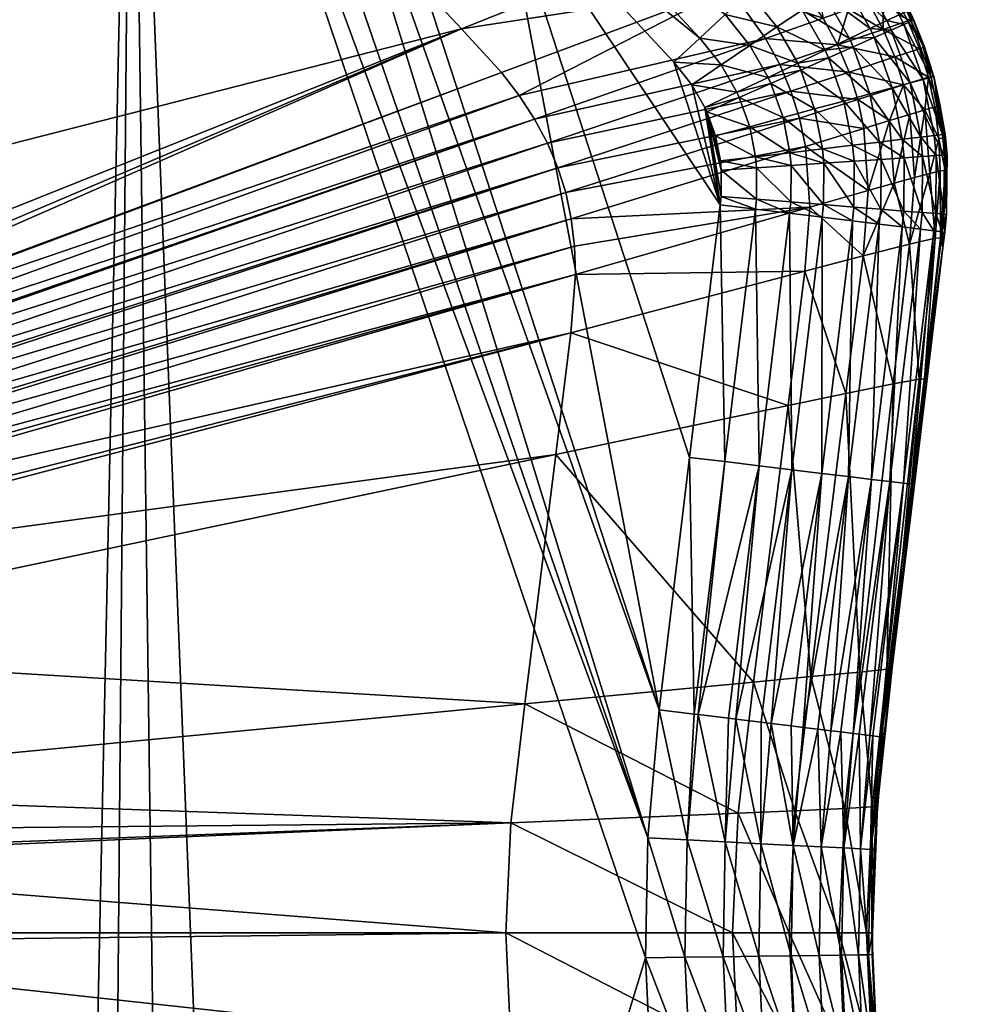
# Model space of a CAD drawing. Header units: millimetres. Extents: x -63483 to 63483, y -19044 to 19056.
# Tile 222 of 256: x -40450 to -38296, y -154 to 2055. Entities that reach past the tile are written whole.
import ezdxf

# ---------------------------------------------------------------- set-up
doc = ezdxf.new("R2010")
doc.units = ezdxf.units.MM
doc.layers.get('0').update_dxf_attribs({"true_color": 0xe1578f})

msp = doc.modelspace()

# ---------------------------------------------------------------- meshes
at = {"color": 156, "true_color": 0x083d8a}
mesh = msp.add_polyface(dxfattribs=at)
corners = [(-44449.9, 19056.4, 19122.2), (-44449.9, 19056.4, 19037.2), (0.1, 19056.4, 19037.2), (0.1, 19056.4, 19122.2), (0.1, -19043.6, 19037.2), (0.1, -19043.6, 19122.2), (-44449.9, -19043.6, 19037.2), (-44449.9, -19043.6, 19122.2), (0.1, -19005.5, 19160.3), (0.1, 19018.3, 19160.3), (-44449.9, -19005.5, 19160.3), (-44449.9, 19018.3, 19160.3), (0.1, -16424.8, 18398.3), (0.1, 16437.5, 18398.3), (-44449.9, 16437.5, 18398.3), (-44449.9, -16424.8, 18398.3), (-45442, 16407.6, 18398.3), (-44449.9, 19028.1, 19000.4), (-44449.9, 17092, 18484.1), (0.1, 17092, 18484.1), (0.1, 19028.1, 19000.4), (0.1, -17079.2, 18484.1), (0.1, -19015.3, 19000.4), (-44449.9, -17079.2, 18484.1), (-44449.9, -19015.3, 19000.4), (0.1, -16754.8, 18419.9), (-44449.9, -16754.8, 18419.9), (-44449.9, 16767.6, 18419.9), (0.1, 16767.6, 18419.9), (-44449.9, 19055.8, 19128.9), (0.1, 19055.8, 19128.9), (-44449.9, 19054.1, 19135.3), (0.1, 19054.1, 19135.3), (-44449.9, 19051.3, 19141.3), (0.1, 19051.3, 19141.3), (-44449.9, 19047.5, 19146.7), (0.1, 19047.5, 19146.7), (-44449.9, 19042.8, 19151.4), (0.1, 19042.8, 19151.4), (-44449.9, 19037.3, 19155.2), (0.1, 19037.3, 19155.2), (-44449.9, 19031.3, 19158), (0.1, 19031.3, 19158), (-44449.9, 19024.9, 19159.8), (0.1, 19024.9, 19159.8), (0.1, -19043, 19128.9), (-44449.9, -19043, 19128.9), (0.1, -19041.3, 19135.3), (-44449.9, -19041.3, 19135.3), (0.1, -19038.5, 19141.3), (-44449.9, -19038.5, 19141.3), (0.1, -19034.7, 19146.7), (-44449.9, -19034.7, 19146.7), (0.1, -19030, 19151.4), (-44449.9, -19030, 19151.4), (0.1, -19024.6, 19155.2), (-44449.9, -19024.6, 19155.2), (0.1, -19018.5, 19158), (-44449.9, -19018.5, 19158), (0.1, -19012.1, 19159.8), (-44449.9, -19012.1, 19159.8), (0.1, 19055.9, 19031), (-44449.9, 19055.9, 19031), (0.1, 19054.4, 19024.9), (-44449.9, 19054.4, 19024.9), (0.1, 19051.9, 19019.2), (-44449.9, 19051.9, 19019.2), (0.1, 19048.5, 19014), (-44449.9, 19048.5, 19014), (0.1, 19044.3, 19009.4), (-44449.9, 19044.3, 19009.4), (0.1, 19039.4, 19005.5), (-44449.9, 19039.4, 19005.5), (0.1, 19034, 19002.5), (-44449.9, 19034, 19002.5), (-44449.9, -19043.1, 19031), (0.1, -19043.1, 19031), (-44449.9, -19041.6, 19025), (0.1, -19041.6, 19025), (-44449.9, -19039.1, 19019.2), (0.1, -19039.1, 19019.2), (-44449.9, -19035.7, 19014), (0.1, -19035.7, 19014), (-44449.9, -19031.5, 19009.4), (0.1, -19031.5, 19009.4), (-44449.9, -19026.6, 19005.5), (0.1, -19026.6, 19005.5), (-44449.9, -19021.2, 19002.5), (0.1, -19021.2, 19002.5)]
mesh.append_faces([[corners[k] for k in face] for face in [(0, 1, 2), (0, 2, 3), (4, 5, 6), (6, 5, 7), (8, 9, 10), (10, 9, 11), (12, 13, 14), (12, 14, 15), (16, 15, 14), (17, 18, 19), (17, 19, 20), (21, 22, 23), (23, 22, 24), (12, 15, 25), (25, 15, 26), (26, 25, 21), (26, 21, 23), (27, 16, 14), (14, 13, 27), (27, 13, 28), (27, 28, 18), (18, 28, 19), (0, 3, 29), (29, 3, 30), (29, 30, 31), (31, 30, 32), (31, 32, 33), (33, 32, 34), (34, 33, 35), (34, 35, 36), (36, 35, 37), (36, 37, 38), (38, 37, 39), (38, 39, 40), (40, 39, 41), (42, 41, 43), (44, 43, 11), (7, 45, 46), (46, 47, 48), (48, 49, 50), (50, 51, 52), (52, 53, 54), (54, 55, 56), (56, 57, 58), (58, 59, 60), (60, 8, 10), (61, 1, 62), (63, 62, 64), (65, 64, 66), (67, 66, 68), (69, 68, 70), (71, 70, 72), (73, 72, 74), (20, 74, 17), (4, 6, 75), (76, 75, 77), (78, 77, 79), (80, 79, 81), (82, 81, 83), (84, 83, 85), (86, 85, 87), (88, 87, 24)]], dxfattribs={"color": 156})
mesh = msp.add_polyface(dxfattribs=at)
corners = [(0.1, 17092, 18484.1), (0.1, 16767.6, 18419.9), (0.1, 16437.5, 18398.3), (0.1, -16424.8, 18398.3), (0.1, -19005.5, 19160.3), (0.1, -16754.8, 18419.9), (0.1, 19056.4, 19037.2), (0.1, 19056.4, 19122.2), (0.1, 19018.3, 19160.3), (0.1, -19043.1, 19031), (0.1, -19043.6, 19037.2), (0.1, -19015.3, 19000.4), (0.1, -17079.2, 18484.1), (0.1, 19047.5, 19146.7), (0.1, 19051.3, 19141.3), (0.1, 19028.1, 19000.4), (0.1, 19055.9, 19031), (0.1, 19031.3, 19158), (0.1, 19037.3, 19155.2), (0.1, 19042.8, 19151.4), (0.1, 19054.4, 19024.9), (0.1, 19051.9, 19019.2), (0.1, 19048.5, 19014), (0.1, -19041.6, 19025), (0.1, -19021.2, 19002.5), (0.1, -19026.6, 19005.5), (0.1, 19054.1, 19135.3), (0.1, 19055.8, 19128.9), (0.1, 19044.3, 19009.4), (0.1, 19039.4, 19005.5), (0.1, 19034, 19002.5), (0.1, -19031.5, 19009.4), (0.1, -19035.7, 19014), (0.1, -19039.1, 19019.2), (0.1, 19024.9, 19159.8), (0.1, -19043.6, 19122.2), (0.1, -19043, 19128.9), (-44449.9, 19031.3, 19158), (-44449.9, 19024.9, 19159.8), (-44449.9, 19018.3, 19160.3), (-44449.9, -19043.6, 19122.2), (-44449.9, -19043, 19128.9), (0.1, -19041.3, 19135.3), (-44449.9, -19041.3, 19135.3), (0.1, -19038.5, 19141.3), (-44449.9, -19038.5, 19141.3), (0.1, -19034.7, 19146.7), (-44449.9, -19034.7, 19146.7), (0.1, -19030, 19151.4), (-44449.9, -19030, 19151.4), (0.1, -19024.6, 19155.2), (-44449.9, -19024.6, 19155.2), (0.1, -19018.5, 19158), (-44449.9, -19018.5, 19158), (0.1, -19012.1, 19159.8), (-44449.9, -19012.1, 19159.8), (-44449.9, 19056.4, 19037.2), (-44449.9, 19055.9, 19031), (-44449.9, 19054.4, 19024.9), (-44449.9, 19051.9, 19019.2), (-44449.9, 19048.5, 19014), (-44449.9, 19044.3, 19009.4), (-44449.9, 19039.4, 19005.5), (-44449.9, 19034, 19002.5), (-44449.9, -19043.1, 19031), (-44449.9, -19041.6, 19025), (-44449.9, -19039.1, 19019.2), (-44449.9, -19035.7, 19014), (-44449.9, -19031.5, 19009.4), (-44449.9, -19026.6, 19005.5), (-44449.9, -19021.2, 19002.5), (-44449.9, -19015.3, 19000.4)]
mesh.append_faces([[corners[k] for k in face] for face in [(0, 1, 2), (3, 4, 5), (6, 4, 7), (7, 4, 8), (9, 10, 11), (10, 11, 4), (4, 11, 12), (4, 12, 5), (13, 14, 8), (15, 16, 6), (6, 15, 0), (6, 0, 4), (4, 0, 2), (4, 2, 3), (17, 18, 19), (20, 16, 15), (15, 20, 21), (15, 21, 22), (9, 11, 23), (23, 11, 24), (23, 24, 25), (14, 26, 8), (8, 26, 27), (8, 27, 7), (22, 28, 15), (15, 28, 29), (15, 29, 30), (31, 32, 25), (25, 32, 33), (25, 33, 23), (13, 8, 19), (19, 8, 34), (19, 34, 17), (35, 10, 4), (4, 35, 36), (18, 37, 17), (17, 38, 34), (34, 39, 8), (40, 35, 36), (41, 36, 42), (43, 42, 44), (45, 44, 46), (47, 46, 48), (49, 48, 50), (51, 50, 52), (53, 52, 54), (55, 54, 4), (6, 56, 16), (16, 57, 20), (20, 58, 21), (21, 59, 22), (22, 60, 28), (28, 61, 29), (29, 62, 30), (30, 63, 15), (10, 64, 9), (9, 65, 23), (23, 66, 33), (33, 67, 32), (32, 68, 31), (31, 69, 25), (25, 70, 24), (24, 71, 11)]], dxfattribs={"color": 156})
mesh = msp.add_polyface(dxfattribs=at)
corners = [(-41896.6, 1703.9, 18423.7), (-41963, 1783.5, 18423.7), (-46829.4, -1931, 18423.7), (-41994.1, 1829.9, 18423.7), (-42070.3, 1943.7, 18423.7), (-42081.6, 1963.4, 18423.7), (-42099.6, 1994.6, 18423.7), (-41465.6, 1232.9, 18423.7), (-41683.2, 1466.6, 18423.7), (-41832.7, 1627.3, 18423.7), (-42237.2, 2242.3, 18423.7), (-42386.1, 2510.4, 18423.7), (-42393.1, 2520.9, 18423.7), (-42787.8, 2758.9, 18423.7), (-42944.5, 2789.5, 18423.7), (-43257.9, 2850.7, 18423.7), (-43285.3, 2856, 18423.7), (-41333.8, 1035.7, 18423.7), (-41336.8, 1045.9, 18423.7), (-41349.6, 1072.1, 18423.7), (-41367, 1108, 18423.7), (-41369.7, 1113.7, 18423.7), (-41389.1, 1141.1, 18423.7), (-41412.1, 1173.7, 18423.7), (-42429.2, 2574.8, 18423.7), (-42439.3, 2585.6, 18423.7), (-42466.6, 2614.7, 18423.7), (-42633.1, 2720.9, 18423.7), (-42608.8, 2712.7, 18423.7), (-42596.3, 2705.9, 18423.7), (-42682.3, 2737.7, 18423.7), (-42706.1, 2743, 18423.7), (-41414.5, 1177.1, 18423.7), (-41430.7, 1195.4, 18423.7), (-42527.6, 2665.8, 18423.7), (-42542.4, 2677.1, 18423.7), (-42561.1, 2687.1, 18423.7), (-42480.8, 2629.9, 18423.7), (-42495.9, 2641.5, 18423.7), (-42726.4, 5129.4, 389.7), (-42575.3, -5072.9, 389.7), (-42980.8, 5217.5, 389.7), (-42466.6, 5058.1, 389.7), (-42294.7, 5020.8, 389.7), (-41734.6, 4910.8, 389.7), (-40624.6, 4104.3, 389.7), (-40346.9, 3605.6, 389.7), (-40198.4, 3358.8, 389.7), (-40902.2, 4603, 389.7), (-40358.7, 3037.1, 9678.3), (-39841.3, 2444.5, 9684.2), (-40210.4, 2845.1, 9678.9), (-40493.2, 3250.3, 9679.6)]
mesh.append_faces([[corners[k] for k in face] for face in [(0, 1, 2), (2, 1, 3), (3, 4, 2), (2, 4, 5), (2, 5, 6), (7, 8, 2), (2, 8, 9), (2, 9, 0), (6, 10, 2), (2, 10, 11), (2, 11, 12), (13, 14, 2), (2, 14, 15), (2, 15, 16), (17, 18, 2), (2, 18, 19), (2, 19, 20), (20, 21, 2), (2, 21, 22), (2, 22, 23), (12, 24, 2), (2, 24, 25), (2, 25, 26), (27, 2, 28), (28, 2, 29), (27, 30, 2), (2, 30, 31), (2, 31, 13), (23, 32, 2), (2, 32, 33), (2, 33, 7), (34, 35, 2), (2, 35, 36), (2, 36, 29), (26, 37, 2), (2, 37, 38), (2, 38, 34), (39, 40, 41), (39, 42, 40), (40, 42, 43), (40, 43, 44), (45, 46, 40), (40, 46, 47), (45, 40, 48), (48, 40, 44), (49, 4, 3), (49, 3, 1), (8, 50, 9), (9, 51, 0), (0, 51, 1), (52, 5, 4)]], dxfattribs={"color": 156})
mesh = msp.add_polyface(dxfattribs=at)
corners = [(-41305.4, 896.5, 18423.7), (-41306.1, 879.5, 18423.7), (-39202.2, 1483.6, 9692.1), (-41386, 175.1, 18423.7), (-41386.4, 165.8, 18423.7), (-39347.3, 253, 9679.2), (-39359.1, 6.4, 9678.2), (-39212.7, 1352.8, 9691.1), (-39241.8, 1723.2, 9692.9), (-39265.1, 1778.2, 9692.8), (-41349.6, 1072.1, 18423.7), (-41336.8, 1045.9, 18423.7), (-41333.8, 1035.7, 18423.7), (-39224.2, 1667.3, 9692.9), (-41322.5, 997.4, 18423.7), (-39211.8, 1608.5, 9692.7), (-41314.8, 971.5, 18423.7), (-41369.7, 1113.7, 18423.7), (-41367, 1108, 18423.7), (-39294.2, 1832.4, 9692.5), (-41308.2, 919.2, 18423.7), (-39204.4, 1547, 9692.5), (-41313.2, 958.8, 18423.7), (-41308.4, 819.1, 18423.7), (-41310.7, 799.9, 18423.7), (-39246.5, 1079.8, 9688.2), (-41330.1, 641.5, 18423.7), (-39316, 520.1, 9681.6), (-41368.7, 324.5, 18423.7), (-41379.8, 233.4, 18423.7), (-40210.4, 2845.1, 9678.9), (-40358.7, 3037.1, 9678.3), (-41963, 1783.5, 18423.7), (-40493.2, 3250.3, 9679.6), (-42070.3, 1943.7, 18423.7), (-41465.6, 1232.9, 18423.7), (-39458.3, 2034.9, 9690.6), (-41683.2, 1466.6, 18423.7), (-39841.3, 2444.5, 9684.2), (-41832.7, 1627.3, 18423.7), (-41412.1, 1173.7, 18423.7), (-39368.2, 1936.6, 9691.7), (-41414.5, 1177.1, 18423.7), (-41430.7, 1195.4, 18423.7), (-41392.5, 6.3, 18423.7), (-39328.7, 1885.4, 9692.2), (-41389.1, 1141.1, 18423.7), (-39949.4, 3339.1, 7491.9), (-39788.4, 3130.9, 7492.6), (-39809, 2984.9, 397.5), (-39876, 2927.6, 389.7), (-40044.3, 3137.9, 389.7), (-39973.7, 3190.8, 397.5), (-40198.4, 3358.8, 389.7), (-40124.4, 3406.9, 397.5), (-39905.2, 3242, 420.4), (-39840.9, 3290, 457.8), (-40052.7, 3453.4, 420.4)]
mesh.append_faces([[corners[k] for k in face] for face in [(0, 1, 2), (3, 4, 5), (5, 4, 6), (2, 1, 7), (8, 9, 10), (10, 11, 8), (8, 11, 12), (8, 12, 13), (13, 12, 14), (13, 14, 15), (15, 14, 16), (17, 18, 19), (0, 2, 20), (20, 2, 21), (20, 21, 22), (1, 23, 7), (7, 23, 24), (7, 24, 25), (25, 24, 26), (25, 26, 27), (27, 26, 28), (27, 28, 5), (5, 28, 29), (5, 29, 3), (30, 31, 32), (33, 34, 31), (35, 36, 37), (37, 36, 38), (39, 38, 30), (40, 41, 42), (42, 41, 36), (42, 36, 43), (43, 36, 35), (4, 44, 6), (19, 45, 46), (19, 46, 17), (9, 19, 18), (9, 18, 10), (47, 33, 31), (47, 31, 48), (48, 31, 30), (45, 41, 40), (45, 40, 46), (16, 22, 15), (15, 22, 21), (49, 50, 51), (49, 51, 52), (52, 51, 53), (52, 53, 54), (55, 52, 54), (56, 55, 57)]], dxfattribs={"color": 156})
mesh = msp.add_polyface(dxfattribs=at)
corners = [(-39947.8, -3001, 389.7), (-40110.2, -3215.8, 389.7), (-40198.4, 3358.8, 389.7), (-40258.2, -3440.9, 389.7), (-40346.9, -3592.9, 389.7), (-42575.3, -5072.9, 389.7), (-42294.7, -5008, 389.7), (-41872, -1658.1, 18423.7), (-41897.4, -1690.4, 18423.7), (-40210.4, -2832.4, 9678.9), (-41991.3, -1809.6, 18423.7), (-40358.7, -3024.3, 9678.3), (-41995.5, -1816.3, 18423.7), (-40493.2, -3237.5, 9679.6), (-42080.4, -1951.4, 18423.7), (-42099.6, -1981.8, 18423.7), (-41367.9, -1094.8, 18423.7), (-41382.7, -1121.7, 18423.7), (-39328.7, -1872.6, 9692.2), (-41388.3, -1128.8, 18423.7), (-39368.2, -1923.8, 9691.7), (-41413, -1160.2, 18423.7), (-39458.3, -2022.1, 9690.6), (-41306.1, -830.6, 18423.7), (-41306.6, -866.7, 18423.7), (-39202.2, -1470.8, 9692.1), (-39204.4, -1534.3, 9692.5), (-41307.1, -908.2, 18423.7), (-39211.8, -1595.7, 9692.7), (-41313.8, -945.8, 18423.7), (-39224.2, -1654.5, 9692.9), (-41320.4, -982.4, 18423.7), (-39241.8, -1710.4, 9692.9), (-41334.6, -1022.6, 18423.7), (-39265.1, -1765.4, 9692.8), (-41346.3, -1055.6, 18423.7), (-39294.2, -1819.7, 9692.5), (-39347.3, -240.2, 9679.2), (-41379.8, -220.6, 18423.7), (-39316, -507.4, 9681.6), (-41368.7, -311.7, 18423.7), (-39246.5, -1067.1, 9688.2), (-41330.1, -628.7, 18423.7), (-39212.7, -1340, 9691.1), (-41310.7, -787.2, 18423.7), (-41308.4, -806.3, 18423.7), (-41430.7, -1182.6, 18423.7), (-41465.6, -1220.1, 18423.7), (-39841.3, -2431.7, 9684.2), (-41683.2, -1453.8, 18423.7), (-41832.7, -1614.5, 18423.7), (-42237.2, -2229.5, 18423.7), (-40761.8, -3722.5, 9685.6), (-39359.1, 6.4, 9678.2), (-41392.5, 6.3, 18423.7), (-41393.4, -17.6, 18423.7), (-41384.4, -152.9, 18423.7)]
mesh.append_faces([[corners[k] for k in face] for face in [(0, 1, 2), (2, 1, 3), (2, 3, 4), (5, 2, 6), (6, 2, 4), (7, 8, 9), (9, 8, 10), (9, 10, 11), (11, 10, 12), (13, 12, 14), (13, 14, 15), (16, 17, 18), (18, 17, 19), (18, 19, 20), (20, 19, 21), (20, 21, 22), (23, 24, 25), (26, 27, 28), (28, 27, 29), (28, 29, 30), (30, 29, 31), (30, 31, 32), (32, 31, 33), (32, 33, 34), (34, 33, 35), (34, 35, 36), (37, 38, 39), (39, 38, 40), (39, 40, 41), (41, 40, 42), (41, 42, 43), (43, 42, 44), (43, 44, 25), (25, 44, 45), (25, 45, 23), (21, 46, 22), (22, 46, 47), (22, 47, 48), (48, 47, 49), (48, 49, 9), (9, 49, 50), (9, 50, 7), (15, 51, 52), (53, 54, 55), (53, 55, 37), (37, 55, 56), (37, 56, 38), (35, 16, 36), (36, 16, 18), (26, 25, 24), (26, 24, 27)]], dxfattribs={"color": 156})
mesh = msp.add_polyface(dxfattribs=at)
corners = [(-40044.3, 3137.9, 389.7), (-39039.9, 219.6, 389.7), (-40198.4, 3358.8, 389.7), (-39105.1, 2835.7, 5284.2), (-38675.7, 2376.8, 898.6), (-38998.2, 2723.9, 898.2), (-39098.4, 2831.7, 898), (-39116.2, 2830.6, 5845.5), (-38667.7, 2356.7, 5290.1), (-39169.3, 2802.3, 6402.9), (-39265.9, 2750, 6953.1), (-38731.4, 2326.5, 6410.3), (-38831.2, 2285.4, 6961.4), (-38956.5, 2235.4, 7507.3), (-39380.9, 2689, 7499.3), (-39788.4, 3130.9, 7492.6), (-38677.5, 2350, 5852.1), (-40210.4, 2845.1, 9678.9), (-39841.3, 2444.5, 9684.2), (-39458.3, 2034.9, 9690.6), (-38857.3, 2127.3, 7508.7), (-39700.7, 2850.3, 396.7), (-39758.9, 2796.3, 389.7), (-39876, 2927.6, 389.7), (-39644.2, 2902.9, 415.8), (-39694.3, 2856.3, 397.5), (-39809, 2984.9, 397.5), (-39151.5, 2581.4, 486.9), (-39107.1, 2622.7, 538.7), (-38718.6, 2204.8, 538.9), (-39255.3, 2485, 414.6), (-39201.3, 2535.2, 445.2), (-38812.8, 2117.2, 445.2), (-38923.6, 2014.2, 396), (-38981.9, 1960, 389.7), (-39370.4, 2378.1, 389.7), (-38866.8, 2067, 414.7), (-39312.1, 2432.2, 396), (-38763, 2163.5, 487), (-39590.5, 2952.8, 446.6), (-39631.7, 2914.6, 420.4), (-39572.9, 2969.2, 457.8), (-39496.8, 3039.9, 539.8), (-39519.8, 3018.6, 508.5), (-39541, 2998.8, 488.2), (-39473.9, 3061.2, 571.1), (-39069.2, 2657.9, 599.3), (-38680.6, 2240, 599.6), (-39436.7, 3095.8, 643.6), (-39038.7, 2686.3, 667.4), (-38650.2, 2268.4, 667.7), (-39409.3, 3121.3, 723.9), (-39016.3, 2707, 741.1), (-38627.9, 2289.1, 741.5), (-39392.5, 3136.9, 809.4), (-39002.7, 2719.6, 818.6), (-39386.8, 3142.1, 897.6)]
mesh.append_faces([[corners[k] for k in face] for face in [(0, 1, 2), (3, 4, 5), (3, 5, 6), (3, 7, 8), (9, 10, 11), (11, 10, 12), (13, 12, 14), (14, 12, 10), (14, 10, 15), (7, 9, 16), (15, 17, 14), (14, 17, 18), (14, 18, 13), (13, 18, 19), (13, 19, 20), (21, 22, 23), (24, 25, 26), (26, 25, 21), (27, 28, 29), (30, 31, 32), (33, 34, 35), (36, 33, 37), (32, 31, 38), (33, 35, 37), (37, 35, 22), (37, 22, 21), (21, 25, 37), (37, 25, 30), (37, 30, 36), (36, 30, 32), (39, 31, 40), (40, 31, 30), (40, 30, 24), (24, 30, 25), (39, 41, 31), (31, 41, 27), (31, 27, 38), (42, 28, 43), (43, 28, 27), (43, 27, 44), (44, 27, 41), (42, 45, 28), (28, 45, 46), (28, 46, 47), (46, 48, 49), (46, 49, 50), (49, 51, 52), (49, 52, 53), (52, 54, 55), (56, 6, 55), (55, 6, 5)]], dxfattribs={"color": 156})
mesh = msp.add_polyface(dxfattribs=at)
corners = [(-39039.9, 219.6, 389.7), (-40044.3, 3137.9, 389.7), (-39876, 2927.6, 389.7), (-39014.9, 506.6, 389.7), (-39758.9, 2796.3, 389.7), (-39370.4, 2378.1, 389.7), (-40198.4, 3358.8, 389.7), (-39045, -49.6, 389.7), (-39947.8, -3001, 389.7), (-38981.9, 1960, 389.7), (-38877.9, 1639.9, 389.7), (-38946.4, 1073.2, 389.7), (-38941.5, 1909.5, 389.7), (-38912, 1858.2, 389.7), (-38907.6, 1848.5, 389.7), (-38888.3, 1794.4, 389.7), (-38877.4, 1738.4, 389.7), (-38875.5, 1718, 389.7), (-38875.9, 1658.9, 389.7), (-38744.3, 1954.6, 7510), (-39265.1, 1778.2, 9692.8), (-38718.9, 1895, 7510.1), (-39241.8, 1723.2, 9692.9), (-38700, 1834.7, 7510.1), (-39224.2, 1667.3, 9692.9), (-38686.6, 1770.9, 7510), (-39211.8, 1608.5, 9692.7), (-38776.1, 2013.5, 7509.7), (-38857.3, 2127.3, 7508.7), (-39328.7, 1885.4, 9692.2), (-39294.2, 1832.4, 9692.5), (-39458.3, 2034.9, 9690.6), (-39368.2, 1936.6, 9691.7), (-39204.4, 1547, 9692.5), (-38676.6, 1634.6, 7509.2), (-39202.2, 1483.6, 9692.1), (-38688.2, 1491, 7507.9), (-39212.7, 1352.8, 9691.1), (-38725.6, 1189.4, 7504.4), (-39246.5, 1079.8, 9688.2), (-38802.9, 569, 7496.1), (-39316, 520.1, 9681.6), (-38837.4, 274.7, 7493.1), (-39347.3, 253, 9679.2), (-38850.5, 6.4, 7491.9), (-39359.1, 6.4, 9678.2), (-38840.3, 1892.4, 396), (-38875.7, 1954.1, 396), (-38923.6, 2014.2, 396), (-38936, 497, 396), (-38867.5, 1063.7, 396), (-38927.5, 496, 398.1), (-38951.8, 215, 397.5), (-38956.8, -48.4, 397.5), (-38871.3, -47.3, 420.4), (-38866.4, 210.5, 420.4)]
mesh.append_faces([[corners[k] for k in face] for face in [(0, 1, 2), (0, 2, 3), (3, 2, 4), (3, 4, 5), (6, 0, 7), (6, 7, 8), (9, 10, 5), (5, 10, 11), (5, 11, 3), (9, 12, 10), (10, 12, 13), (10, 13, 14), (14, 15, 16), (16, 17, 14), (14, 17, 18), (14, 18, 10), (19, 20, 21), (21, 20, 22), (21, 22, 23), (23, 22, 24), (25, 24, 26), (27, 28, 29), (27, 29, 30), (19, 27, 30), (19, 30, 20), (28, 31, 32), (28, 32, 29), (26, 33, 34), (34, 33, 35), (36, 35, 37), (38, 37, 39), (38, 39, 40), (40, 39, 41), (40, 41, 42), (42, 41, 43), (42, 43, 44), (44, 43, 45), (13, 12, 46), (46, 12, 47), (48, 47, 9), (9, 47, 12), (3, 11, 49), (49, 11, 50), (49, 50, 51), (10, 50, 11), (49, 51, 52), (53, 0, 52), (52, 0, 3), (52, 3, 49), (54, 52, 55), (55, 52, 51)]], dxfattribs={"color": 156})
mesh = msp.add_polyface(dxfattribs=at)
corners = [(-38486.8, 2134.9, 898.1), (-38479.5, 2121, 5291.9), (-38453.6, 2077, 897.9), (-38446.1, 2058.1, 5292.2), (-38419.2, 1994.3, 5292.3), (-38422.7, 1996.7, 897.8), (-38443.3, 2054.6, 897.9), (-38449.5, 2068.1, 897.9), (-38489.9, 2115.3, 5854.1), (-38456.8, 2053.1, 5854.4), (-38430.2, 1990.3, 5854.5), (-38511.6, 2107, 6134), (-38545.1, 2094.8, 6412.6), (-38512.2, 2033.5, 6412.9), (-38646.8, 2058.7, 6963.9), (-38729.8, 2174.9, 6962.9), (-38857.3, 2127.3, 7508.7), (-38776.1, 2013.5, 7509.7), (-38590.1, 2078.7, 6689.4), (-38673.7, 2196.1, 6688.4), (-38614.4, 1998.6, 6964.3), (-38629, 2213.4, 6411.7), (-38449, 2052.1, 818.4), (-38404.2, 1926.4, 818.3), (-38466, 2044.5, 740.8), (-38459.2, 2074.4, 818.4), (-38476, 2066.3, 740.9), (-38503.5, 2053.2, 667.2), (-38493.8, 2032.1, 667.2), (-38541.1, 2035.3, 599.2), (-38531.9, 2015.2, 599.2), (-38587.8, 2013, 538.6), (-38579.2, 1994.2, 538.6), (-38642.5, 1986.9, 486.8), (-38750.4, 2039, 445.2), (-38694.1, 2077.1, 486.9), (-38643.9, 2111.1, 538.7), (-38601.1, 2140.2, 599.4), (-38566.6, 2163.5, 667.5), (-38541.4, 2180.6, 741.2), (-38763, 2163.5, 487), (-38812.8, 2117.2, 445.2), (-38866.8, 2067, 414.7), (-38811.4, 1997.7, 414.6), (-38923.6, 2014.2, 396)]
mesh.append_faces([[corners[k] for k in face] for face in [(0, 1, 2), (2, 1, 3), (4, 5, 6), (4, 6, 3), (3, 6, 7), (3, 7, 2), (1, 8, 3), (3, 8, 9), (3, 9, 4), (4, 9, 10), (11, 12, 13), (8, 11, 9), (9, 11, 13), (9, 13, 10), (14, 15, 16), (14, 16, 17), (18, 19, 14), (18, 14, 20), (20, 14, 17), (12, 21, 18), (12, 18, 13), (13, 18, 20), (7, 6, 22), (6, 5, 22), (22, 23, 24), (2, 7, 25), (25, 7, 22), (25, 22, 26), (26, 22, 24), (26, 24, 27), (27, 24, 28), (27, 28, 29), (29, 28, 30), (29, 30, 31), (31, 30, 32), (33, 34, 35), (33, 35, 31), (31, 35, 36), (31, 36, 29), (29, 36, 37), (29, 37, 27), (27, 37, 38), (27, 38, 26), (26, 39, 25), (25, 0, 2), (40, 36, 35), (40, 35, 41), (41, 35, 34), (41, 34, 42), (42, 34, 43), (42, 43, 44)]], dxfattribs={"color": 156})
mesh = msp.add_polyface(dxfattribs=at)
corners = [(-38614.4, 1998.6, 6964.3), (-38744.3, 1954.6, 7510), (-38588.5, 1937.9, 6964.4), (-38718.9, 1895, 7510.1), (-38569.2, 1876.4, 6964.4), (-38700, 1834.7, 7510.1), (-38555.6, 1811.4, 6964.2), (-38686.6, 1770.9, 7510), (-38776.1, 2013.5, 7509.7), (-38512.2, 2033.5, 6412.9), (-38485.9, 1971.7, 6413), (-38466.3, 1909.1, 6413), (-38498.1, 1829, 6689.6), (-38545.4, 1672.3, 6963.4), (-38798.5, 1747.7, 396), (-38888.3, 1794.4, 389.7), (-38811.6, 1815.3, 396), (-38721.5, 1756.9, 414.6), (-38736.8, 1835.7, 414.6), (-38648.3, 1765.6, 445.2), (-38665.8, 1855.1, 445.1), (-38580.8, 1773.6, 486.8), (-38600.2, 1872.9, 486.8), (-38520.6, 1780.8, 538.6), (-38541.7, 1888.9, 538.5), (-38531.9, 2015.2, 599.2), (-38491.8, 1902.5, 599.2), (-38579.2, 1994.2, 538.6), (-38634.6, 1969.7, 486.8), (-38696.8, 1942.1, 445.1), (-38764.1, 1912.2, 414.6), (-38834.9, 1880.7, 396), (-38907.6, 1848.5, 389.7), (-38587.8, 2013, 538.6), (-38642.5, 1986.9, 486.8), (-38703.9, 1957.6, 445.1), (-38770.3, 1925.8, 414.6), (-38840.3, 1892.4, 396), (-38912, 1858.2, 389.7), (-38875.7, 1954.1, 396), (-38811.4, 1997.7, 414.6), (-38750.4, 2039, 445.2), (-38923.6, 2014.2, 396)]
mesh.append_faces([[corners[k] for k in face] for face in [(0, 1, 2), (2, 1, 3), (2, 3, 4), (4, 3, 5), (4, 5, 6), (6, 5, 7), (0, 8, 1), (9, 0, 10), (10, 0, 2), (10, 2, 11), (11, 2, 4), (11, 4, 12), (12, 4, 6), (12, 6, 13), (14, 15, 16), (14, 16, 17), (17, 16, 18), (17, 18, 19), (19, 18, 20), (19, 20, 21), (21, 20, 22), (21, 22, 23), (23, 22, 24), (25, 26, 27), (27, 26, 24), (27, 24, 28), (28, 24, 22), (28, 22, 29), (29, 22, 20), (29, 20, 30), (30, 20, 18), (30, 18, 31), (31, 18, 16), (31, 16, 32), (32, 16, 15), (33, 27, 34), (34, 27, 28), (34, 28, 35), (35, 28, 29), (35, 29, 36), (36, 29, 30), (36, 30, 37), (37, 30, 31), (37, 31, 38), (38, 31, 32), (37, 39, 36), (36, 39, 40), (36, 40, 35), (35, 40, 41), (35, 41, 34), (42, 40, 39)]], dxfattribs={"color": 156})
mesh = msp.add_polyface(dxfattribs=at)
corners = [(-38498.1, 1829, 6689.6), (-38452.3, 1842.9, 6412.8), (-38466.3, 1909.1, 6413), (-38418.2, 1853.1, 6134.3), (-38395.9, 1859.5, 5854.3), (-38410.2, 1926.6, 5854.5), (-38373, 1798.4, 898.1), (-38383, 1849.9, 898), (-38384.3, 1861.6, 5292.1), (-38398.2, 1928, 897.8), (-38398.9, 1929.6, 5292.3), (-38422.7, 1996.7, 897.8), (-38419.2, 1994.3, 5292.3), (-38375.5, 1790.5, 5291.9), (-38368.7, 1751.9, 898.2), (-38370.7, 1774.4, 898.2), (-38430.2, 1990.3, 5854.5), (-38387.3, 1789, 5854.1), (-38407, 1710.5, 6133.6), (-38372.6, 1717, 5291.5), (-38487.6, 1688.6, 6688.8), (-38512.2, 2033.5, 6412.9), (-38485.9, 1971.7, 6413), (-38441.4, 1701.4, 6412.1), (-38404.2, 1926.4, 818.3), (-38379.1, 1797.6, 818.6), (-38374.8, 1751.5, 818.7), (-38397.6, 1795.4, 741), (-38393.3, 1750.3, 741.1), (-38427.8, 1791.8, 667.3), (-38423.8, 1748.2, 667.4), (-38469.2, 1786.9, 599.3), (-38465.3, 1745.5, 599.4), (-38520.6, 1780.8, 538.6), (-38541.7, 1888.9, 538.5), (-38491.8, 1902.5, 599.2), (-38451.6, 1913.4, 667.1), (-38422.2, 1921.5, 740.8), (-38449, 2052.1, 818.4), (-38466, 2044.5, 740.8), (-38493.8, 2032.1, 667.2), (-38531.9, 2015.2, 599.2)]
mesh.append_faces([[corners[k] for k in face] for face in [(0, 1, 2), (3, 4, 5), (6, 7, 8), (8, 7, 9), (8, 9, 10), (10, 9, 11), (10, 11, 12), (13, 14, 15), (13, 15, 6), (12, 16, 10), (10, 16, 5), (10, 5, 8), (8, 5, 4), (6, 8, 13), (13, 8, 4), (13, 4, 17), (17, 4, 3), (17, 3, 18), (19, 13, 17), (1, 0, 20), (16, 21, 22), (16, 22, 5), (5, 22, 2), (5, 2, 3), (3, 2, 1), (3, 1, 23), (11, 9, 24), (6, 15, 25), (25, 15, 26), (25, 26, 27), (27, 26, 28), (27, 28, 29), (29, 30, 31), (31, 32, 33), (33, 34, 31), (31, 34, 35), (31, 35, 29), (29, 35, 36), (29, 36, 27), (27, 36, 37), (27, 37, 25), (25, 37, 24), (24, 9, 25), (25, 9, 7), (25, 7, 6), (38, 11, 24), (39, 24, 37), (39, 37, 40), (40, 37, 36), (40, 36, 41), (41, 36, 35)]], dxfattribs={"color": 156})
mesh = msp.add_polyface(dxfattribs=at)
corners = [(-38487.6, 1688.6, 6688.8), (-38498.1, 1829, 6689.6), (-38545.4, 1672.3, 6963.4), (-38557.2, 1525.4, 6962.1), (-38489.3, 1237.9, 6407.6), (-38595.6, 1216.8, 6958.4), (-38676.6, 1634.6, 7509.2), (-38688.2, 1491, 7507.9), (-38700, 1834.7, 7510.1), (-39224.2, 1667.3, 9692.9), (-38686.6, 1770.9, 7510), (-38555.6, 1811.4, 6964.2), (-39211.8, 1608.5, 9692.7), (-39202.2, 1483.6, 9692.1), (-39212.7, 1352.8, 9691.1), (-38725.6, 1189.4, 7504.4), (-38517.6, 1630.2, 538.8), (-38469.6, 1590.4, 599.6), (-38521, 1596.6, 538.9), (-38578, 1635, 487), (-38581.2, 1603.9, 487), (-38645.8, 1640.4, 445.2), (-38648.7, 1612.1, 445.2), (-38719.3, 1646.3, 414.7), (-38721.9, 1621, 414.7), (-38796.6, 1652.5, 396), (-38798.9, 1630.3, 396), (-38875.9, 1658.9, 389.7), (-38877.9, 1639.9, 389.7), (-38516.9, 1742, 538.7), (-38577.4, 1738, 486.9), (-38645.3, 1733.4, 445.2), (-38718.8, 1728.5, 414.6), (-38796.2, 1723.3, 396), (-38875.5, 1718, 389.7), (-38520.6, 1780.8, 538.6), (-38465.3, 1745.5, 599.4), (-38580.8, 1773.6, 486.8), (-38648.3, 1765.6, 445.2), (-38721.5, 1756.9, 414.6), (-38798.5, 1747.7, 396), (-38877.4, 1738.4, 389.7), (-38888.3, 1794.4, 389.7), (-38538.3, 1023.9, 599.3), (-38589.6, 1030.1, 538.7), (-38649.8, 1037.4, 486.9), (-38717.3, 1045.6, 445.2), (-38790.5, 1054.4, 414.6), (-38867.5, 1063.7, 396)]
mesh.append_faces([[corners[k] for k in face] for face in [(0, 1, 2), (0, 2, 3), (4, 3, 5), (2, 6, 3), (3, 6, 7), (3, 7, 5), (8, 9, 10), (2, 11, 10), (2, 10, 6), (6, 10, 12), (6, 13, 7), (7, 14, 15), (16, 17, 18), (16, 18, 19), (19, 18, 20), (19, 20, 21), (21, 20, 22), (21, 22, 23), (23, 22, 24), (23, 24, 25), (25, 24, 26), (25, 26, 27), (27, 26, 28), (29, 16, 30), (30, 16, 19), (30, 19, 31), (31, 19, 21), (31, 21, 32), (32, 21, 23), (32, 23, 33), (33, 23, 25), (33, 25, 34), (34, 25, 27), (35, 36, 29), (35, 29, 37), (37, 29, 30), (37, 30, 38), (38, 30, 31), (38, 31, 39), (39, 31, 32), (39, 32, 40), (40, 32, 33), (40, 33, 41), (41, 33, 34), (41, 42, 40), (17, 43, 18), (18, 44, 20), (20, 45, 22), (22, 46, 24), (24, 47, 26), (26, 48, 28)]], dxfattribs={"color": 156})
mesh = msp.add_polyface(dxfattribs=at)
corners = [(-38369, 1697.7, 898.4), (-38368.7, 1751.9, 898.2), (-38375.5, 1790.5, 5291.9), (-38372.6, 1717, 5291.5), (-38369.6, 1618.3, 898.6), (-38383.4, 1565.5, 5290.6), (-38419.2, 1249.5, 5288), (-38415, 1236.4, 898.4), (-38377.8, 1544, 898.7), (-38373.6, 1578.8, 898.7), (-38384.5, 1716.1, 5853.7), (-38395.4, 1565.1, 5852.6), (-38431.1, 1248.7, 5849.7), (-38407, 1710.5, 6133.6), (-38418.2, 1853.1, 6134.3), (-38441.4, 1701.4, 6412.1), (-38452.6, 1551.9, 6410.9), (-38387.3, 1789, 5854.1), (-38489.3, 1237.9, 6407.6), (-38452.3, 1842.9, 6412.8), (-38487.6, 1688.6, 6688.8), (-38557.2, 1525.4, 6962.1), (-38370.7, 1774.4, 898.2), (-38374.8, 1751.5, 818.7), (-38375.7, 1618.8, 819.1), (-38379.7, 1579.5, 819.1), (-38394.1, 1620.3, 741.4), (-38398, 1581.7, 741.5), (-38424.5, 1622.7, 667.7), (-38428.2, 1585.4, 667.7), (-38466, 1626, 599.6), (-38469.6, 1590.4, 599.6), (-38517.6, 1630.2, 538.8), (-38393.3, 1750.3, 741.1), (-38423.8, 1748.2, 667.4), (-38465.3, 1745.5, 599.4), (-38516.9, 1742, 538.7), (-38427.8, 1791.8, 667.3), (-38469.2, 1786.9, 599.3), (-38448.2, 1013.1, 818.6), (-38466.7, 1015.3, 741.1), (-38496.9, 1018.9, 667.4)]
mesh.append_faces([[corners[k] for k in face] for face in [(0, 1, 2), (0, 3, 4), (4, 3, 5), (6, 7, 8), (6, 8, 5), (5, 8, 9), (5, 9, 4), (3, 10, 5), (5, 10, 11), (5, 11, 6), (6, 11, 12), (13, 14, 15), (13, 15, 16), (0, 2, 3), (3, 17, 10), (10, 17, 13), (10, 13, 11), (11, 13, 16), (11, 16, 12), (12, 16, 18), (15, 19, 20), (15, 20, 16), (16, 20, 21), (16, 21, 18), (22, 1, 23), (0, 4, 24), (4, 9, 24), (24, 9, 25), (24, 25, 26), (26, 25, 27), (26, 27, 28), (28, 27, 29), (28, 29, 30), (30, 29, 31), (30, 31, 32), (1, 0, 23), (23, 0, 24), (23, 24, 33), (33, 24, 26), (33, 26, 34), (34, 26, 28), (34, 28, 35), (35, 28, 30), (35, 30, 36), (36, 30, 32), (37, 33, 34), (38, 34, 35), (9, 8, 25), (25, 8, 39), (25, 39, 27), (27, 40, 29), (29, 41, 31)]], dxfattribs={"color": 156})
mesh = msp.add_polyface(dxfattribs=at)
corners = [(-38442.1, 1012.3, 898.2), (-38415, 1236.4, 898.4), (-38419.2, 1249.5, 5288), (-38489.6, 619.6, 897.8), (-38491.7, 601.1, 5281.8), (-38510.6, 445.5, 897.6), (-38431.1, 1248.7, 5849.7), (-38503.8, 597.9, 5842.8), (-38524.9, 291.8, 5279.5), (-38489.3, 1237.9, 6407.6), (-38564.2, 591.3, 6399.9), (-38537, 288.9, 5840.3), (-38595.6, 1216.8, 6958.4), (-38674.7, 581.2, 6949.7), (-38688.2, 1491, 7507.9), (-38725.6, 1189.4, 7504.4), (-38802.9, 569, 7496.1), (-38927.5, 496, 398.1), (-38867.5, 1063.7, 396), (-38790.5, 1054.4, 414.6), (-38859.1, 487.7, 414.6), (-38842.9, 485.7, 421.4), (-38717.3, 1045.6, 445.2), (-38786, 478.9, 445.1), (-38763.5, 476.1, 459), (-38649.8, 1037.4, 486.9), (-38718.5, 470.7, 486.7), (-38691.8, 467.4, 509.7), (-38589.6, 1030.1, 538.7), (-38658.4, 463.4, 538.5), (-38629.8, 459.9, 572.1), (-38538.3, 1023.9, 599.3), (-38607, 457.2, 599.1), (-38579.4, 453.8, 644.4), (-38496.9, 1018.9, 667.4), (-38565.6, 452.2, 667), (-38542.1, 449.3, 724.3), (-38466.7, 1015.3, 741.1), (-38535.3, 448.5, 740.6), (-38518.9, 446.5, 809.5), (-38448.2, 1013.1, 818.6), (-38516.8, 446.3, 818.1), (-38398, 1581.7, 741.5), (-38428.2, 1585.4, 667.7), (-38469.6, 1590.4, 599.6), (-38521, 1596.6, 538.9), (-38581.2, 1603.9, 487), (-38648.7, 1612.1, 445.2), (-38721.9, 1621, 414.7), (-38798.9, 1630.3, 396), (-38377.8, 1544, 898.7)]
mesh.append_faces([[corners[k] for k in face] for face in [(0, 1, 2), (0, 2, 3), (3, 2, 4), (3, 4, 5), (2, 6, 4), (4, 6, 7), (4, 7, 8), (6, 9, 7), (7, 9, 10), (7, 10, 11), (9, 12, 10), (10, 12, 13), (12, 14, 15), (12, 15, 13), (13, 15, 16), (17, 18, 19), (17, 19, 20), (20, 19, 21), (21, 19, 22), (21, 22, 23), (23, 22, 24), (24, 22, 25), (24, 25, 26), (26, 25, 27), (27, 25, 28), (27, 28, 29), (29, 28, 30), (30, 28, 31), (30, 31, 32), (32, 31, 33), (33, 31, 34), (33, 34, 35), (35, 34, 36), (36, 34, 37), (36, 37, 38), (38, 37, 39), (39, 37, 40), (39, 40, 41), (42, 40, 37), (43, 37, 34), (44, 34, 31), (45, 31, 28), (46, 28, 25), (47, 25, 22), (48, 22, 19), (49, 19, 18), (50, 1, 40), (40, 1, 0), (40, 0, 41), (41, 0, 3), (41, 3, 5)]], dxfattribs={"color": 156})
mesh = msp.add_polyface(dxfattribs=at)
corners = [(-38510.6, 445.5, 897.6), (-38491.7, 601.1, 5281.8), (-38524.9, 291.8, 5279.5), (-38522.2, 312.3, 897.6), (-38537.4, 6.4, 5278.6), (-38536.2, 6.4, 897.7), (-38532.6, 193.1, 897.7), (-38503.8, 597.9, 5842.8), (-38537, 288.9, 5840.3), (-38549.5, 6.4, 5839.3), (-38564.2, 591.3, 6399.9), (-38598.1, 285, 6397.1), (-38610.9, 6.4, 6396), (-38674.7, 581.2, 6949.7), (-38710, 280.2, 6946.5), (-38723.3, 6.4, 6945.3), (-38802.9, 569, 7496.1), (-38837.4, 274.7, 7493.1), (-38850.5, 6.4, 7491.9), (-38786, 478.9, 445.1), (-38763.5, 476.1, 459), (-38786.2, 206.4, 457.8), (-38859.1, 487.7, 414.6), (-38842.9, 485.7, 421.4), (-38866.4, 210.5, 420.4), (-38605.2, -43.6, 643.7), (-38651.3, 199.3, 571.2), (-38600.5, 196.7, 643.7), (-38540.3, 193.5, 809.5), (-38544.8, -42.8, 809.5), (-38563.2, 194.7, 723.9), (-38927.5, 496, 398.1), (-38791.1, -46.2, 457.8), (-38713.8, 202.6, 508.6), (-38718.5, -45.1, 508.6), (-38718.5, 470.7, 486.7), (-38691.8, 467.4, 509.7), (-38658.4, 463.4, 538.5), (-38655.9, -44.3, 571.2), (-38629.8, 459.9, 572.1), (-38607, 457.2, 599.1), (-38579.4, 453.8, 644.4), (-38565.6, 452.2, 667), (-38567.7, -43.1, 724), (-38542.1, 449.3, 724.3), (-38535.3, 448.5, 740.6), (-38518.9, 446.5, 809.5), (-38516.8, 446.3, 818.1)]
mesh.append_faces([[corners[k] for k in face] for face in [(0, 1, 2), (0, 2, 3), (4, 5, 2), (2, 5, 6), (2, 6, 3), (2, 7, 8), (2, 8, 4), (4, 8, 9), (8, 10, 11), (8, 11, 9), (9, 11, 12), (10, 13, 11), (11, 13, 14), (11, 14, 12), (12, 14, 15), (13, 16, 14), (14, 16, 17), (14, 17, 15), (15, 17, 18), (19, 20, 21), (22, 23, 24), (25, 26, 27), (6, 5, 28), (28, 5, 29), (28, 29, 30), (24, 31, 22), (32, 24, 21), (21, 24, 23), (21, 23, 19), (20, 33, 21), (21, 33, 34), (20, 35, 33), (33, 35, 36), (33, 36, 37), (37, 26, 33), (33, 26, 38), (37, 39, 26), (26, 39, 40), (26, 40, 27), (27, 40, 41), (27, 41, 42), (42, 30, 27), (27, 30, 43), (42, 44, 30), (30, 44, 45), (30, 45, 28), (28, 45, 46), (28, 46, 47), (47, 0, 28), (28, 0, 3), (28, 3, 6)]], dxfattribs={"color": 156})
mesh = msp.add_polyface(dxfattribs=at)
corners = [(-39947.8, -3001, 389.7), (-39045, -49.6, 389.7), (-39032.5, -318.7, 389.7), (-39758.9, -2783.5, 389.7), (-39014.9, -493.8, 389.7), (-38946.4, -1060.5, 389.7), (-38877.9, -1627.1, 389.7), (-38981.9, -1947.2, 389.7), (-39370.4, -2365.4, 389.7), (-38874.9, -1691.7, 389.7), (-38881.2, -1750.5, 389.7), (-38883.3, -1761, 389.7), (-38899.5, -1816.1, 389.7), (-38923.6, -1867.8, 389.7), (-38934.1, -1885.4, 389.7), (-38969.2, -1933, 389.7), (-38686.6, -1758.1, 7510), (-39204.4, -1534.3, 9692.5), (-39211.8, -1595.7, 9692.7), (-38700, -1821.9, 7510.1), (-39224.2, -1654.5, 9692.9), (-38718.9, -1882.3, 7510.1), (-39241.8, -1710.4, 9692.9), (-38744.3, -1941.8, 7510), (-39265.1, -1765.4, 9692.8), (-38776.1, -2000.7, 7509.7), (-39294.2, -1819.7, 9692.5), (-38850.5, 6.4, 7491.9), (-39359.1, 6.4, 9678.2), (-38837.4, -262, 7493.1), (-39347.3, -240.2, 9679.2), (-38802.9, -556.3, 7496.1), (-39316, -507.4, 9681.6), (-38725.6, -1176.7, 7504.4), (-39246.5, -1067.1, 9688.2), (-38688.2, -1478.2, 7507.9), (-39212.7, -1340, 9691.1), (-38676.6, -1621.8, 7509.2), (-39202.2, -1470.8, 9692.1), (-38936.1, -484.3, 396.7), (-38859.4, -475, 415.8), (-38927.4, -483.2, 397.5), (-38944.6, -311.8, 397.5), (-38956.8, -48.4, 397.5), (-39039.9, 219.6, 389.7), (-38859.3, -305, 420.4), (-38871.3, -47.3, 420.4), (-38951.8, 215, 397.5), (-38798.9, -1617.5, 396), (-38867.5, -1050.9, 396), (-38866.8, -1927.7, 396), (-38908.7, -1984.8, 396), (-38854.2, -1906.6, 396), (-38825.2, -1844.2, 396)]
mesh.append_faces([[corners[k] for k in face] for face in [(0, 1, 2), (3, 2, 4), (3, 4, 5), (6, 7, 5), (5, 7, 8), (6, 9, 7), (7, 9, 10), (7, 10, 11), (11, 12, 13), (13, 14, 11), (11, 14, 15), (11, 15, 7), (16, 17, 18), (16, 18, 19), (19, 18, 20), (19, 20, 21), (21, 20, 22), (21, 22, 23), (23, 22, 24), (23, 24, 25), (25, 24, 26), (27, 28, 29), (29, 28, 30), (29, 30, 31), (31, 30, 32), (31, 32, 33), (33, 32, 34), (33, 34, 35), (35, 34, 36), (37, 36, 38), (37, 38, 17), (39, 4, 2), (40, 41, 42), (42, 41, 39), (39, 2, 42), (42, 2, 1), (42, 1, 43), (43, 1, 44), (40, 42, 45), (45, 42, 43), (45, 43, 46), (46, 43, 47), (48, 6, 5), (48, 5, 49), (49, 5, 4), (49, 4, 39), (39, 41, 49), (50, 51, 14), (52, 50, 13), (13, 50, 14), (13, 12, 52), (11, 53, 12)]], dxfattribs={"color": 156})
mesh = msp.add_polyface(dxfattribs=at)
corners = [(-38537.1, -42.6, 897.7), (-38536.2, 6.4, 897.7), (-38537.4, 6.4, 5278.6), (-38526.1, -278.6, 897.6), (-38524.9, -279, 5279.5), (-38524, -299.7, 897.6), (-38510.6, -432.7, 897.6), (-38549.5, 6.4, 5839.3), (-38537, -276.1, 5840.3), (-38491.7, -588.4, 5281.8), (-38610.9, 6.4, 6396), (-38598.1, -272.3, 6397.1), (-38503.8, -585.2, 5842.8), (-38723.3, 6.4, 6945.3), (-38710, -267.4, 6946.5), (-38564.2, -578.6, 6399.9), (-38850.5, 6.4, 7491.9), (-38837.4, -262, 7493.1), (-38674.7, -568.5, 6949.7), (-38536.5, -435.9, 741), (-38541.1, -436.4, 723.9), (-38556.7, -281, 723.9), (-38567.1, -439.6, 667.7), (-38517.5, -433.6, 818.2), (-38518.3, -433.7, 809.4), (-38533.8, -279.2, 809.4), (-38567.7, -43.1, 724), (-38544.8, -42.8, 809.5), (-38608.5, -444.6, 600.1), (-38644.6, -288, 571.2), (-38594, -284, 643.7), (-38655.9, -44.3, 571.2), (-38605.2, -43.6, 643.7), (-38651.3, 199.3, 571.2), (-38563.2, 194.7, 723.9), (-38786.7, -466.2, 446.6), (-38859.3, -305, 420.4), (-38779.3, -298.7, 457.8), (-38871.3, -47.3, 420.4), (-38791.1, -46.2, 457.8), (-38866.4, 210.5, 420.4), (-38786.2, 206.4, 457.8), (-38718.5, -45.1, 508.6), (-38707, -292.9, 508.6), (-38719.6, -458, 488.2), (-38713.8, 202.6, 508.6), (-38659.7, -450.8, 539.8), (-38600.5, 196.7, 643.7), (-38578.2, -440.9, 643.6)]
mesh.append_faces([[corners[k] for k in face] for face in [(0, 1, 2), (0, 2, 3), (3, 2, 4), (3, 4, 5), (5, 4, 6), (2, 7, 4), (4, 7, 8), (4, 8, 9), (7, 10, 8), (8, 10, 11), (8, 11, 12), (10, 13, 11), (11, 13, 14), (11, 14, 15), (13, 16, 14), (14, 16, 17), (14, 17, 18), (19, 20, 21), (21, 20, 22), (23, 24, 25), (25, 24, 19), (19, 21, 25), (25, 21, 26), (25, 26, 27), (6, 23, 5), (5, 23, 25), (5, 25, 3), (3, 25, 27), (3, 27, 0), (0, 27, 1), (28, 29, 30), (30, 29, 31), (30, 31, 32), (32, 31, 33), (34, 27, 26), (35, 36, 37), (37, 36, 38), (37, 38, 39), (39, 38, 40), (41, 42, 39), (39, 42, 43), (39, 43, 37), (37, 43, 44), (45, 31, 42), (42, 31, 29), (42, 29, 43), (43, 29, 46), (47, 26, 32), (32, 26, 21), (32, 21, 30), (30, 21, 22), (30, 22, 48)]], dxfattribs={"color": 156})

doc.saveas('drawing.dxf')
